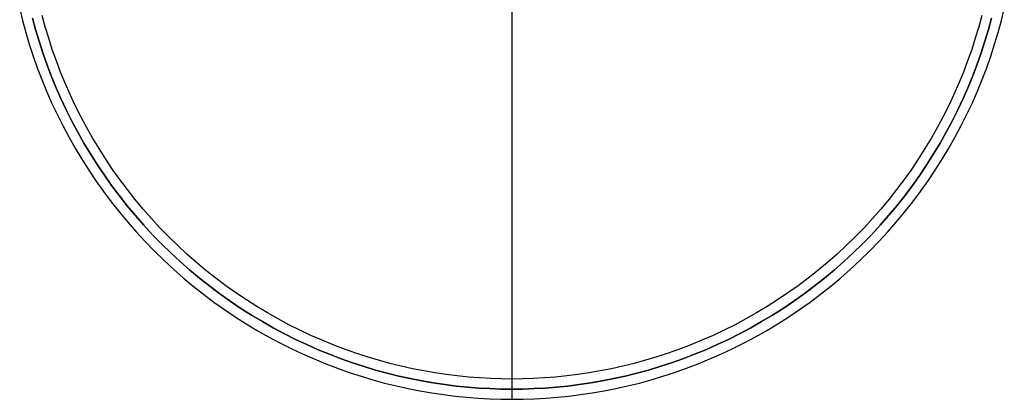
# Model space of a CAD drawing. Header units: millimetres. Extents: x 542 to 1742, y -397 to 803.
# Tile 1 of 9: x 558 to 1726, y -397 to 53. Entities that reach past the tile are written whole.
import ezdxf

# ---------------------------------------------------------------- set-up
doc = ezdxf.new("R2010")
doc.units = ezdxf.units.MM
doc.layers.add('SISTEMA DE SUJECIÓN', color=7, linetype='Continuous')

msp = doc.modelspace()

# ---------------------------------------------------------------- linework, layer by layer
at = {"layer": 'SISTEMA DE SUJECIÓN'}
for points in [[(1141.9, -373.4), (1141.9, 778.6)], [(557.8, 65.5), (561.2, 51.5), (565.1, 37.5), (569.2, 23.5), (573.8, 9.5), (578.7, -4.4), (584, -18.3), (589.7, -32.1), (595.7, -45.8), (602.1, -59.4), (608.9, -73), (616.1, -86.4), (623.6, -99.7), (631.5, -112.8), (639.7, -125.7), (648.3, -138.5), (657.2, -151.1), (666.5, -163.4), (676.1, -175.6), (686, -187.5), (696.2, -199.1), (706.8, -210.5), (717.6, -221.7), (728.8, -232.5), (740.2, -243.1), (751.8, -253.3), (763.7, -263.2), (775.9, -272.8), (788.2, -282.1), (800.8, -291), (813.6, -299.6), (826.5, -307.8), (839.6, -315.7), (852.9, -323.2), (866.3, -330.4), (879.9, -337.2), (893.5, -343.6), (907.2, -349.6), (921, -355.3), (934.9, -360.6), (948.8, -365.5), (962.8, -370.1), (976.8, -374.2), (990.8, -378.1), (1004.8, -381.5), (1018.8, -384.6), (1032.7, -387.4), (1046.6, -389.8), (1060.5, -391.9), (1074.3, -393.6), (1088, -395), (1101.6, -396), (1115.1, -396.8), (1128.6, -397.3), (1141.9, -397.4), (1155.2, -397.3), (1168.6, -396.8), (1182.2, -396), (1195.8, -395), (1209.5, -393.6), (1223.3, -391.9), (1237.2, -389.8), (1251.1, -387.4), (1265, -384.6), (1279, -381.5), (1293, -378.1), (1307, -374.2), (1321, -370.1), (1334.9, -365.5), (1348.9, -360.6), (1362.8, -355.3), (1376.6, -349.6), (1390.3, -343.6), (1403.9, -337.2), (1417.5, -330.4), (1430.9, -323.2), (1444.2, -315.7), (1457.3, -307.8), (1470.2, -299.6), (1483, -291), (1495.6, -282.1), (1507.9, -272.8), (1520.1, -263.2), (1532, -253.3), (1543.6, -243.1), (1555, -232.5), (1566.2, -221.7), (1577, -210.5), (1587.5, -199.1), (1597.8, -187.5), (1607.7, -175.6), (1617.3, -163.4), (1626.6, -151.1), (1635.5, -138.5), (1644.1, -125.7), (1652.3, -112.8), (1660.2, -99.7), (1667.7, -86.4), (1674.9, -73), (1681.7, -59.4), (1688.1, -45.8), (1694.1, -32.1), (1699.8, -18.3), (1705.1, -4.4), (1710, 9.5), (1714.5, 23.5), (1718.7, 37.5), (1722.6, 51.5), (1726, 65.5)], [(557.8, 65.5), (561.2, 51.5), (565.1, 37.5), (569.2, 23.5), (573.8, 9.5), (578.7, -4.4), (584, -18.3), (589.7, -32.1), (595.7, -45.8), (602.1, -59.4), (608.9, -73), (616.1, -86.4), (623.6, -99.7), (631.5, -112.8), (639.7, -125.7), (648.3, -138.5), (657.2, -151.1), (666.5, -163.4), (676.1, -175.6), (686, -187.5), (696.2, -199.1), (706.8, -210.5), (717.6, -221.7), (728.8, -232.5), (740.2, -243.1), (751.8, -253.3), (763.7, -263.2), (775.9, -272.8), (788.2, -282.1), (800.8, -291), (813.6, -299.6), (826.5, -307.8), (839.6, -315.7), (852.9, -323.2), (866.3, -330.4), (879.9, -337.2), (893.5, -343.6), (907.2, -349.6), (921, -355.3), (934.9, -360.6), (948.8, -365.5), (962.8, -370.1), (976.8, -374.2), (990.8, -378.1), (1004.8, -381.5), (1018.8, -384.6), (1032.7, -387.4), (1046.6, -389.8), (1060.5, -391.9), (1074.3, -393.6), (1088, -395), (1101.6, -396), (1115.1, -396.8), (1128.6, -397.3), (1141.9, -397.4), (1155.2, -397.3), (1168.6, -396.8), (1182.2, -396), (1195.8, -395), (1209.5, -393.6), (1223.3, -391.9), (1237.2, -389.8), (1251.1, -387.4), (1265, -384.6), (1279, -381.5), (1293, -378.1), (1307, -374.2), (1321, -370.1), (1334.9, -365.5), (1348.9, -360.6), (1362.8, -355.3), (1376.6, -349.6), (1390.3, -343.6), (1403.9, -337.2), (1417.5, -330.4), (1430.9, -323.2), (1444.2, -315.7), (1457.3, -307.8), (1470.2, -299.6), (1483, -291), (1495.6, -282.1), (1507.9, -272.8), (1520.1, -263.2), (1532, -253.3), (1543.6, -243.1), (1555, -232.5), (1566.2, -221.7), (1577, -210.5), (1587.5, -199.1), (1597.8, -187.5), (1607.7, -175.6), (1617.3, -163.4), (1626.6, -151.1), (1635.5, -138.5), (1644.1, -125.7), (1652.3, -112.8), (1660.2, -99.7), (1667.7, -86.4), (1674.9, -73), (1681.7, -59.4), (1688.1, -45.8), (1694.1, -32.1), (1699.8, -18.3), (1705.1, -4.4), (1710, 9.5), (1714.5, 23.5), (1718.7, 37.5), (1722.6, 51.5), (1726, 65.5)], [(557.8, 65.5), (561.2, 51.5), (565.1, 37.5), (569.2, 23.5), (573.8, 9.5), (578.7, -4.4), (584, -18.3), (589.7, -32.1), (595.7, -45.8), (602.1, -59.4), (608.9, -73), (616.1, -86.4), (623.6, -99.7), (631.5, -112.8), (639.7, -125.7), (648.3, -138.5), (657.2, -151.1), (666.5, -163.4), (676.1, -175.6), (686, -187.5), (696.2, -199.1), (706.8, -210.5), (717.6, -221.7), (728.8, -232.5), (740.2, -243.1), (751.8, -253.3), (763.7, -263.2), (775.9, -272.8), (788.2, -282.1), (800.8, -291), (813.6, -299.6), (826.5, -307.8), (839.6, -315.7), (852.9, -323.2), (866.3, -330.4), (879.9, -337.2), (893.5, -343.6), (907.2, -349.6), (921, -355.3), (934.9, -360.6), (948.8, -365.5), (962.8, -370.1), (976.8, -374.2), (990.8, -378.1), (1004.8, -381.5), (1018.8, -384.6), (1032.7, -387.4), (1046.6, -389.8), (1060.5, -391.9), (1074.3, -393.6), (1088, -395), (1101.6, -396), (1115.1, -396.8), (1128.6, -397.3), (1141.9, -397.4), (1155.2, -397.3), (1168.6, -396.8), (1182.2, -396), (1195.8, -395), (1209.5, -393.6), (1223.3, -391.9), (1237.2, -389.8), (1251.1, -387.4), (1265, -384.6), (1279, -381.5), (1293, -378.1), (1307, -374.2), (1321, -370.1), (1334.9, -365.5), (1348.9, -360.6), (1362.8, -355.3), (1376.6, -349.6), (1390.3, -343.6), (1403.9, -337.2), (1417.5, -330.4), (1430.9, -323.2), (1444.2, -315.7), (1457.3, -307.8), (1470.2, -299.6), (1483, -291), (1495.6, -282.1), (1507.9, -272.8), (1520.1, -263.2), (1532, -253.3), (1543.6, -243.1), (1555, -232.5), (1566.2, -221.7), (1577, -210.5), (1587.5, -199.1), (1597.8, -187.5), (1607.7, -175.6), (1617.3, -163.4), (1626.6, -151.1), (1635.5, -138.5), (1644.1, -125.7), (1652.3, -112.8), (1660.2, -99.7), (1667.7, -86.4), (1674.9, -73), (1681.7, -59.4), (1688.1, -45.8), (1694.1, -32.1), (1699.8, -18.3), (1705.1, -4.4), (1710, 9.5), (1714.5, 23.5), (1718.7, 37.5), (1722.6, 51.5), (1726, 65.5)], [(1710.9, 54.5), (1707.2, 40.8), (1703.1, 27.1), (1698.6, 13.4), (1693.8, -0.2), (1688.6, -13.8), (1683.1, -27.4), (1677.1, -40.8), (1670.9, -54.2), (1664.2, -67.5), (1657.2, -80.6), (1649.8, -93.6), (1642.1, -106.5), (1634.1, -119.2), (1625.6, -131.7), (1616.9, -144), (1607.8, -156.1), (1598.4, -168), (1588.7, -179.7), (1578.6, -191.1), (1568.3, -202.3), (1557.7, -213.2), (1546.8, -223.8), (1535.6, -234.1), (1524.2, -244.2), (1512.5, -253.9), (1500.6, -263.3), (1488.5, -272.4), (1476.2, -281.1), (1463.7, -289.6), (1451, -297.6), (1438.1, -305.3), (1425.1, -312.7), (1412, -319.7), (1398.7, -326.4), (1385.3, -332.6), (1371.9, -338.6), (1358.3, -344.1), (1344.7, -349.3), (1331.1, -354.1), (1317.4, -358.6), (1303.7, -362.7), (1290, -366.5), (1276.3, -369.8), (1262.6, -372.9), (1248.9, -375.6), (1235.3, -377.9), (1221.7, -380), (1208.2, -381.7), (1194.7, -383), (1181.4, -384.1), (1168.1, -384.8), (1154.9, -385.3), (1141.9, -385.4), (1128.8, -385.3), (1115.7, -384.8), (1102.4, -384.1), (1089.1, -383), (1075.6, -381.7), (1062.1, -380), (1048.5, -377.9), (1034.9, -375.6), (1021.2, -372.9), (1007.5, -369.8), (993.8, -366.5), (980.1, -362.7), (966.4, -358.6), (952.7, -354.1), (939.1, -349.3), (925.5, -344.1), (911.9, -338.6), (898.5, -332.6), (885.1, -326.4), (871.8, -319.7), (858.7, -312.7), (845.7, -305.3), (832.8, -297.6), (820.1, -289.6), (807.6, -281.1), (795.3, -272.4), (783.2, -263.3), (771.3, -253.9), (759.6, -244.2), (748.2, -234.1), (737, -223.8), (726.1, -213.2), (715.5, -202.3), (705.2, -191.1), (695.1, -179.7), (685.4, -168), (676, -156.1), (666.9, -144), (658.2, -131.7), (649.7, -119.2), (641.7, -106.5), (634, -93.6), (626.6, -80.6), (619.6, -67.5), (612.9, -54.2), (606.7, -40.8), (600.7, -27.4), (595.2, -13.8), (590, -0.2), (585.2, 13.4), (580.7, 27.1), (576.6, 40.8), (572.8, 54.5)], [(572.8, 54.5), (576.6, 40.8), (580.7, 27.1), (585.2, 13.4), (590, -0.2), (595.2, -13.8), (600.7, -27.4), (606.7, -40.8), (612.9, -54.2), (619.6, -67.5), (626.6, -80.6), (634, -93.6), (641.7, -106.5), (649.7, -119.2), (658.2, -131.7), (666.9, -144), (676, -156.1), (685.4, -168), (695.1, -179.7), (705.2, -191.1), (715.5, -202.3), (726.1, -213.2), (737, -223.8), (748.2, -234.1), (759.6, -244.2), (771.3, -253.9), (783.2, -263.3), (795.3, -272.4), (807.6, -281.1), (820.1, -289.6), (832.8, -297.6), (845.7, -305.3), (858.7, -312.7), (871.8, -319.7), (885.1, -326.4), (898.5, -332.6), (911.9, -338.6), (925.5, -344.1), (939.1, -349.3), (952.7, -354.1), (966.4, -358.6), (980.1, -362.7), (993.8, -366.5), (1007.5, -369.8), (1021.2, -372.9), (1034.9, -375.6), (1048.5, -377.9), (1062.1, -380), (1075.6, -381.7), (1089.1, -383), (1102.4, -384.1), (1115.7, -384.8), (1128.8, -385.3), (1141.9, -385.4), (1154.9, -385.3), (1168.1, -384.8), (1181.4, -384.1), (1194.7, -383), (1208.2, -381.7), (1221.7, -380), (1235.3, -377.9), (1248.9, -375.6), (1262.6, -372.9), (1276.3, -369.8), (1290, -366.5), (1303.7, -362.7), (1317.4, -358.6), (1331.1, -354.1), (1344.7, -349.3), (1358.3, -344.1), (1371.9, -338.6), (1385.3, -332.6), (1398.7, -326.4), (1412, -319.7), (1425.1, -312.7), (1438.1, -305.3), (1451, -297.6), (1463.7, -289.6), (1476.2, -281.1), (1488.5, -272.4), (1500.6, -263.3), (1512.5, -253.9), (1524.2, -244.2), (1535.6, -234.1), (1546.8, -223.8), (1557.7, -213.2), (1568.3, -202.3), (1578.6, -191.1), (1588.7, -179.7), (1598.4, -168), (1607.8, -156.1), (1616.9, -144), (1625.6, -131.7), (1634.1, -119.2), (1642.1, -106.5), (1649.8, -93.6), (1657.2, -80.6), (1664.2, -67.5), (1670.9, -54.2), (1677.1, -40.8), (1683.1, -27.4), (1688.6, -13.8), (1693.8, -0.2), (1698.6, 13.4), (1703.1, 27.1), (1707.2, 40.8), (1710.9, 54.5)], [(1710.9, 54.5), (1707.2, 40.8), (1703.1, 27.1), (1698.6, 13.4), (1693.8, -0.2), (1688.6, -13.8), (1683.1, -27.4), (1677.1, -40.8), (1670.9, -54.2), (1664.2, -67.5), (1657.2, -80.6), (1649.8, -93.6), (1642.1, -106.5), (1634.1, -119.2), (1625.6, -131.7), (1616.9, -144), (1607.8, -156.1), (1598.4, -168), (1588.7, -179.7), (1578.6, -191.1), (1568.3, -202.3), (1557.7, -213.2), (1546.8, -223.8), (1535.6, -234.1), (1524.2, -244.2), (1512.5, -253.9), (1500.6, -263.3), (1488.5, -272.4), (1476.2, -281.1), (1463.7, -289.6), (1451, -297.6), (1438.1, -305.3), (1425.1, -312.7), (1412, -319.7), (1398.7, -326.4), (1385.3, -332.6), (1371.9, -338.6), (1358.3, -344.1), (1344.7, -349.3), (1331.1, -354.1), (1317.4, -358.6), (1303.7, -362.7), (1290, -366.5), (1276.3, -369.8), (1262.6, -372.9), (1248.9, -375.6), (1235.3, -377.9), (1221.7, -380), (1208.2, -381.7), (1194.7, -383), (1181.4, -384.1), (1168.1, -384.8), (1154.9, -385.3), (1141.9, -385.4), (1128.8, -385.3), (1115.7, -384.8), (1102.4, -384.1), (1089.1, -383), (1075.6, -381.7), (1062.1, -380), (1048.5, -377.9), (1034.9, -375.6), (1021.2, -372.9), (1007.5, -369.8), (993.8, -366.5), (980.1, -362.7), (966.4, -358.6), (952.7, -354.1), (939.1, -349.3), (925.5, -344.1), (911.9, -338.6), (898.5, -332.6), (885.1, -326.4), (871.8, -319.7), (858.7, -312.7), (845.7, -305.3), (832.8, -297.6), (820.1, -289.6), (807.6, -281.1), (795.3, -272.4), (783.2, -263.3), (771.3, -253.9), (759.6, -244.2), (748.2, -234.1), (737, -223.8), (726.1, -213.2), (715.5, -202.3), (705.2, -191.1), (695.1, -179.7), (685.4, -168), (676, -156.1), (666.9, -144), (658.2, -131.7), (649.7, -119.2), (641.7, -106.5), (634, -93.6), (626.6, -80.6), (619.6, -67.5), (612.9, -54.2), (606.7, -40.8), (600.7, -27.4), (595.2, -13.8), (590, -0.2), (585.2, 13.4), (580.7, 27.1), (576.6, 40.8), (572.8, 54.5)], [(1699.3, 57.5), (1695.7, 44.1), (1691.6, 30.7), (1687.3, 17.3), (1682.5, 3.9), (1677.5, -9.4), (1672, -22.7), (1666.2, -35.9), (1660.1, -49), (1653.5, -62), (1646.7, -74.8), (1639.5, -87.6), (1631.9, -100.2), (1624, -112.6), (1615.8, -124.9), (1607.2, -136.9), (1598.3, -148.8), (1589.1, -160.5), (1579.5, -171.9), (1569.7, -183.1), (1559.6, -194), (1549.2, -204.7), (1538.5, -215.1), (1527.6, -225.2), (1516.4, -235.1), (1504.9, -244.6), (1493.3, -253.8), (1481.4, -262.7), (1469.3, -271.3), (1457.1, -279.5), (1444.7, -287.4), (1432.1, -295), (1419.3, -302.2), (1406.5, -309.1), (1393.5, -315.6), (1380.4, -321.7), (1367.2, -327.5), (1353.9, -333), (1340.6, -338), (1327.2, -342.8), (1313.8, -347.1), (1300.4, -351.2), (1287, -354.8), (1273.5, -358.2), (1260.1, -361.1), (1246.7, -363.8), (1233.4, -366.1), (1220.1, -368.1), (1206.8, -369.7), (1193.7, -371.1), (1180.6, -372.1), (1167.6, -372.8), (1154.7, -373.3), (1141.9, -373.4), (1129.1, -373.3), (1116.2, -372.8), (1103.2, -372.1), (1090.1, -371.1), (1077, -369.7), (1063.7, -368.1), (1050.4, -366.1), (1037.1, -363.8), (1023.7, -361.1), (1010.3, -358.2), (996.8, -354.8), (983.4, -351.2), (970, -347.1), (956.6, -342.8), (943.2, -338), (929.9, -333), (916.6, -327.5), (903.4, -321.7), (890.3, -315.6), (877.3, -309.1), (864.5, -302.2), (851.7, -295), (839.1, -287.4), (826.7, -279.5), (814.4, -271.3), (802.4, -262.7), (790.5, -253.8), (778.8, -244.6), (767.4, -235.1), (756.2, -225.2), (745.3, -215.1), (734.6, -204.7), (724.2, -194), (714.1, -183.1), (704.2, -171.9), (694.7, -160.5), (685.5, -148.8), (676.6, -136.9), (668, -124.9), (659.8, -112.6), (651.9, -100.2), (644.3, -87.6), (637.1, -74.8), (630.2, -62), (623.7, -49), (617.6, -35.9), (611.8, -22.7), (606.3, -9.4), (601.3, 3.9), (596.5, 17.3), (592.2, 30.7), (588.1, 44.1), (584.5, 57.5)], [(1699.3, 57.5), (1695.7, 44.1), (1691.6, 30.7), (1687.3, 17.3), (1682.5, 3.9), (1677.5, -9.4), (1672, -22.7), (1666.2, -35.9), (1660.1, -49), (1653.5, -62), (1646.7, -74.8), (1639.5, -87.6), (1631.9, -100.2), (1624, -112.6), (1615.8, -124.9), (1607.2, -136.9), (1598.3, -148.8), (1589.1, -160.5), (1579.5, -171.9), (1569.7, -183.1), (1559.6, -194), (1549.2, -204.7), (1538.5, -215.1), (1527.6, -225.2), (1516.4, -235.1), (1504.9, -244.6), (1493.3, -253.8), (1481.4, -262.7), (1469.3, -271.3), (1457.1, -279.5), (1444.7, -287.4), (1432.1, -295), (1419.3, -302.2), (1406.5, -309.1), (1393.5, -315.6), (1380.4, -321.7), (1367.2, -327.5), (1353.9, -333), (1340.6, -338), (1327.2, -342.8), (1313.8, -347.1), (1300.4, -351.2), (1287, -354.8), (1273.5, -358.2), (1260.1, -361.1), (1246.7, -363.8), (1233.4, -366.1), (1220.1, -368.1), (1206.8, -369.7), (1193.7, -371.1), (1180.6, -372.1), (1167.6, -372.8), (1154.7, -373.3), (1141.9, -373.4), (1129.1, -373.3), (1116.2, -372.8), (1103.2, -372.1), (1090.1, -371.1), (1077, -369.7), (1063.7, -368.1), (1050.4, -366.1), (1037.1, -363.8), (1023.7, -361.1), (1010.3, -358.2), (996.8, -354.8), (983.4, -351.2), (970, -347.1), (956.6, -342.8), (943.2, -338), (929.9, -333), (916.6, -327.5), (903.4, -321.7), (890.3, -315.6), (877.3, -309.1), (864.5, -302.2), (851.7, -295), (839.1, -287.4), (826.7, -279.5), (814.4, -271.3), (802.4, -262.7), (790.5, -253.8), (778.8, -244.6), (767.4, -235.1), (756.2, -225.2), (745.3, -215.1), (734.6, -204.7), (724.2, -194), (714.1, -183.1), (704.2, -171.9), (694.7, -160.5), (685.5, -148.8), (676.6, -136.9), (668, -124.9), (659.8, -112.6), (651.9, -100.2), (644.3, -87.6), (637.1, -74.8), (630.2, -62), (623.7, -49), (617.6, -35.9), (611.8, -22.7), (606.3, -9.4), (601.3, 3.9), (596.5, 17.3), (592.2, 30.7), (588.1, 44.1), (584.5, 57.5)], [(1699.3, 57.5), (1695.7, 44.1), (1691.6, 30.7), (1687.3, 17.3), (1682.5, 3.9), (1677.5, -9.4), (1672, -22.7), (1666.2, -35.9), (1660.1, -49), (1653.5, -62), (1646.7, -74.8), (1639.5, -87.6), (1631.9, -100.2), (1624, -112.6), (1615.8, -124.9), (1607.2, -136.9), (1598.3, -148.8), (1589.1, -160.5), (1579.5, -171.9), (1569.7, -183.1), (1559.6, -194), (1549.2, -204.7), (1538.5, -215.1), (1527.6, -225.2), (1516.4, -235.1), (1504.9, -244.6), (1493.3, -253.8), (1481.4, -262.7), (1469.3, -271.3), (1457.1, -279.5), (1444.7, -287.4), (1432.1, -295), (1419.3, -302.2), (1406.5, -309.1), (1393.5, -315.6), (1380.4, -321.7), (1367.2, -327.5), (1353.9, -333), (1340.6, -338), (1327.2, -342.8), (1313.8, -347.1), (1300.4, -351.2), (1287, -354.8), (1273.5, -358.2), (1260.1, -361.1), (1246.7, -363.8), (1233.4, -366.1), (1220.1, -368.1), (1206.8, -369.7), (1193.7, -371.1), (1180.6, -372.1), (1167.6, -372.8), (1154.7, -373.3), (1141.9, -373.4), (1129.1, -373.3), (1116.2, -372.8), (1103.2, -372.1), (1090.1, -371.1), (1077, -369.7), (1063.7, -368.1), (1050.4, -366.1), (1037.1, -363.8), (1023.7, -361.1), (1010.3, -358.2), (996.8, -354.8), (983.4, -351.2), (970, -347.1), (956.6, -342.8), (943.2, -338), (929.9, -333), (916.6, -327.5), (903.4, -321.7), (890.3, -315.6), (877.3, -309.1), (864.5, -302.2), (851.7, -295), (839.1, -287.4), (826.7, -279.5), (814.4, -271.3), (802.4, -262.7), (790.5, -253.8), (778.8, -244.6), (767.4, -235.1), (756.2, -225.2), (745.3, -215.1), (734.6, -204.7), (724.2, -194), (714.1, -183.1), (704.2, -171.9), (694.7, -160.5), (685.5, -148.8), (676.6, -136.9), (668, -124.9), (659.8, -112.6), (651.9, -100.2), (644.3, -87.6), (637.1, -74.8), (630.2, -62), (623.7, -49), (617.6, -35.9), (611.8, -22.7), (606.3, -9.4), (601.3, 3.9), (596.5, 17.3), (592.2, 30.7), (588.1, 44.1), (584.5, 57.5)], [(1699.3, 57.5), (1695.7, 44.1), (1691.6, 30.7), (1687.3, 17.3), (1682.5, 3.9), (1677.5, -9.4), (1672, -22.7), (1666.2, -35.9), (1660.1, -49), (1653.5, -62), (1646.7, -74.8), (1639.5, -87.6), (1631.9, -100.2), (1624, -112.6), (1615.8, -124.9), (1607.2, -136.9), (1598.3, -148.8), (1589.1, -160.5), (1579.5, -171.9), (1569.7, -183.1), (1559.6, -194), (1549.2, -204.7), (1538.5, -215.1), (1527.6, -225.2), (1516.4, -235.1), (1504.9, -244.6), (1493.3, -253.8), (1481.4, -262.7), (1469.3, -271.3), (1457.1, -279.5), (1444.7, -287.4), (1432.1, -295), (1419.3, -302.2), (1406.5, -309.1), (1393.5, -315.6), (1380.4, -321.7), (1367.2, -327.5), (1353.9, -333), (1340.6, -338), (1327.2, -342.8), (1313.8, -347.1), (1300.4, -351.2), (1287, -354.8), (1273.5, -358.2), (1260.1, -361.1), (1246.7, -363.8), (1233.4, -366.1), (1220.1, -368.1), (1206.8, -369.7), (1193.7, -371.1), (1180.6, -372.1), (1167.6, -372.8), (1154.7, -373.3), (1141.9, -373.4), (1129.1, -373.3), (1116.2, -372.8), (1103.2, -372.1), (1090.1, -371.1), (1077, -369.7), (1063.7, -368.1), (1050.4, -366.1), (1037.1, -363.8), (1023.7, -361.1), (1010.3, -358.2), (996.8, -354.8), (983.4, -351.2), (970, -347.1), (956.6, -342.8), (943.2, -338), (929.9, -333), (916.6, -327.5), (903.4, -321.7), (890.3, -315.6), (877.3, -309.1), (864.5, -302.2), (851.7, -295), (839.1, -287.4), (826.7, -279.5), (814.4, -271.3), (802.4, -262.7), (790.5, -253.8), (778.8, -244.6), (767.4, -235.1), (756.2, -225.2), (745.3, -215.1), (734.6, -204.7), (724.2, -194), (714.1, -183.1), (704.2, -171.9), (694.7, -160.5), (685.5, -148.8), (676.6, -136.9), (668, -124.9), (659.8, -112.6), (651.9, -100.2), (644.3, -87.6), (637.1, -74.8), (630.2, -62), (623.7, -49), (617.6, -35.9), (611.8, -22.7), (606.3, -9.4), (601.3, 3.9), (596.5, 17.3), (592.2, 30.7), (588.1, 44.1), (584.5, 57.5)], [(1699.3, 57.5), (1695.7, 44.1), (1691.6, 30.7), (1687.3, 17.3), (1682.5, 3.9), (1677.5, -9.4), (1672, -22.7), (1666.2, -35.9), (1660.1, -49), (1653.5, -62), (1646.7, -74.8), (1639.5, -87.6), (1631.9, -100.2), (1624, -112.6), (1615.8, -124.9), (1607.2, -136.9), (1598.3, -148.8), (1589.1, -160.5), (1579.5, -171.9), (1569.7, -183.1), (1559.6, -194), (1549.2, -204.7), (1538.5, -215.1), (1527.6, -225.2), (1516.4, -235.1), (1504.9, -244.6), (1493.3, -253.8), (1481.4, -262.7), (1469.3, -271.3), (1457.1, -279.5), (1444.7, -287.4), (1432.1, -295), (1419.3, -302.2), (1406.5, -309.1), (1393.5, -315.6), (1380.4, -321.7), (1367.2, -327.5), (1353.9, -333), (1340.6, -338), (1327.2, -342.8), (1313.8, -347.1), (1300.4, -351.2), (1287, -354.8), (1273.5, -358.2), (1260.1, -361.1), (1246.7, -363.8), (1233.4, -366.1), (1220.1, -368.1), (1206.8, -369.7), (1193.7, -371.1), (1180.6, -372.1), (1167.6, -372.8), (1154.7, -373.3), (1141.9, -373.4), (1129.1, -373.3), (1116.2, -372.8), (1103.2, -372.1), (1090.1, -371.1), (1077, -369.7), (1063.7, -368.1), (1050.4, -366.1), (1037.1, -363.8), (1023.7, -361.1), (1010.3, -358.2), (996.8, -354.8), (983.4, -351.2), (970, -347.1), (956.6, -342.8), (943.2, -338), (929.9, -333), (916.6, -327.5), (903.4, -321.7), (890.3, -315.6), (877.3, -309.1), (864.5, -302.2), (851.7, -295), (839.1, -287.4), (826.7, -279.5), (814.4, -271.3), (802.4, -262.7), (790.5, -253.8), (778.8, -244.6), (767.4, -235.1), (756.2, -225.2), (745.3, -215.1), (734.6, -204.7), (724.2, -194), (714.1, -183.1), (704.2, -171.9), (694.7, -160.5), (685.5, -148.8), (676.6, -136.9), (668, -124.9), (659.8, -112.6), (651.9, -100.2), (644.3, -87.6), (637.1, -74.8), (630.2, -62), (623.7, -49), (617.6, -35.9), (611.8, -22.7), (606.3, -9.4), (601.3, 3.9), (596.5, 17.3), (592.2, 30.7), (588.1, 44.1), (584.5, 57.5)], [(1141.9, -385.4), (1141.9, 52.6)], [(1141.9, -397.4), (1141.9, -373.4)], [(1141.9, -397.4), (1141.9, -385.4)]]:
    msp.add_lwpolyline(points, dxfattribs=at)
at = {"layer": 'SISTEMA DE SUJECIÓN', "extrusion": (1, 0, 0)}
for points in [[(-373.4, 0), (-373.4, 100)], [(-373.4, 100), (-373.4, 115)], [(-385.4, 127), (-385.4, 300)], [(-397.4, 0), (-397.4, 300)]]:
    msp.add_lwpolyline(points, dxfattribs=at)

doc.saveas('drawing.dxf')
